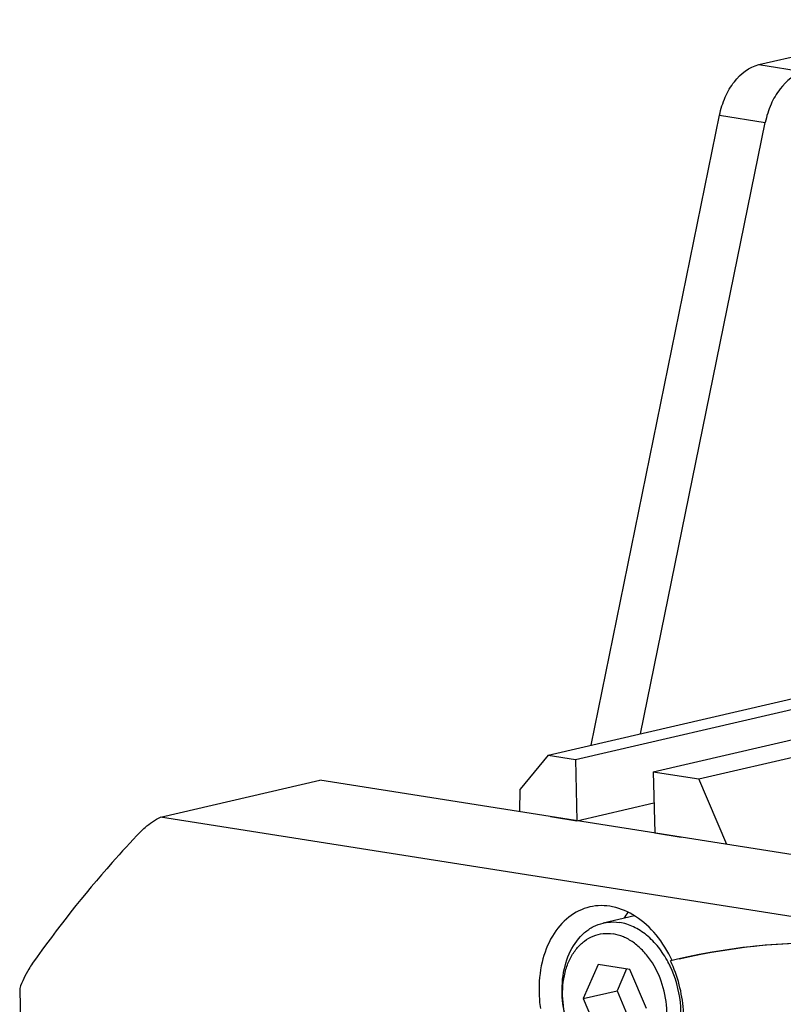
# Model space of a CAD drawing. Header units: millimetres. Extents: x 0 to 420, y 0 to 297.
# Tile 17 of 69: x 165 to 174, y 47 to 58. Entities that reach past the tile are written whole.
import ezdxf

# ---------------------------------------------------------------- set-up
doc = ezdxf.new("R2010")
doc.units = ezdxf.units.MM
doc.header["$LTSCALE"] = 23.1
doc.layers.add('COMPONENTS', color=7, linetype='CONTINUOUS')
doc.layers.add('CUT', color=7, linetype='CONTINUOUS')

msp = doc.modelspace()

# ---------------------------------------------------------------- linework, layer by layer
at = {"layer": 'COMPONENTS', "color": 7, "linetype": 'CONTINUOUS'}
for p, q in [((173.7478, 57.81454), (176.07932, 58.35472)), ((171.73235, 49.63272), (173.27707, 57.2064)), ((172.32797, 49.77072), (173.82682, 57.11954)), ((166.55422, 48.76934), (168.47139, 49.21352)), ((186.96698, 46.29139), (168.47139, 49.21352)), ((185.04981, 45.84721), (166.55422, 48.76934)), ((172.25273, 47.58139), (171.8781, 47.4946)), ((171.81596, 46.99726), (171.6357, 46.58603)), ((172.19684, 46.93708), (171.81596, 46.99726)), ((172.70794, 47.04531), (172.68759, 47.04038)), ((172.1587, 46.94311), (172.04361, 46.68054)), ((172.39746, 46.46568), (172.19684, 46.93708)), ((164.86088, 46.70767), (165.43193, 21.96202)), ((171.6357, 46.58603), (172.04361, 46.68054)), ((172.04361, 46.68054), (172.24423, 46.20913)), ((171.6357, 46.58603), (171.83633, 46.11463))]:
    msp.add_line(p, q, dxfattribs=at)
at = {"layer": 'COMPONENTS', "color": 9, "linetype": 'CONTINUOUS'}
for p, q in [((173.7478, 57.81454), (174.29756, 57.72768)), ((173.27707, 57.2064), (173.82682, 57.11954))]:
    msp.add_line(p, q, dxfattribs=at)
at = {"layer": 'COMPONENTS', "color": 7, "linetype": 'CONTINUOUS'}
for centre, radius, start, end in [((172.88642, 47.07768), 0.89752, 142.424805, 148.114026), ((171.56054, 46.44048), 1.24372, 27.830365, 28.042141), ((171.54462, 46.4322), 1.26166, 25.524786, 27.825547), ((171.25063, 46.35963), 1.59005, 22.600707, 25.349055), ((174.48567, 39.65113), 7.60488, 103.040674, 103.518675), ((172.73126, 46.69606), 1.62533, 181.351083, 188.060675)]:
    msp.add_arc(centre, radius, start, end, dxfattribs=at)
for points, knots in [([(173.27707, 57.2064), (173.29229, 57.28101), (173.33715, 57.42355), (173.4686, 57.65522), (173.63159, 57.78761), (173.7478, 57.81454)], [0, 0, 0, 0, 0.28524008, 0.55310814, 1, 1, 1, 1]), ([(174.29756, 57.72768), (174.18134, 57.70076), (174.01835, 57.56836), (173.88691, 57.33669), (173.84204, 57.19415), (173.82682, 57.11954)], [0, 0, 0, 0, 0.44689186, 0.71475992, 1, 1, 1, 1]), ([(166.31383, 48.5905), (166.33165, 48.60907), (166.40376, 48.67859), (166.4876, 48.7362), (166.55422, 48.76934)], [0, 0, 0, 0, 0.2569952, 1, 1, 1, 1]), ([(166.31383, 48.5905), (166.19768, 48.46938), (165.73536, 47.96789), (165.3122, 47.43057), (165.01596, 47.01031)], [0, 0, 0, 0, 0.24606659, 1, 1, 1, 1]), ([(172.70798, 47.04511), (172.65623, 47.15432), (172.53248, 47.35348), (172.28604, 47.58184), (172.00369, 47.70797), (171.80473, 47.70856), (171.71508, 47.68779)], [0, 0, 0, 0, 0.28546613, 0.54724089, 0.78264575, 1, 1, 1, 1]), ([(171.71508, 47.68779), (171.62446, 47.66679), (171.44408, 47.57715), (171.24506, 47.33539), (171.12519, 47.01679), (171.10356, 46.78016), (171.10638, 46.65774)], [0, 0, 0, 0, 0.21699808, 0.45235454, 0.7143538, 1, 1, 1, 1]), ([(172.12023, 45.58857), (172.03114, 45.60265), (171.84837, 45.68016), (171.6279, 45.89518), (171.46581, 46.18539), (171.37965, 46.51751), (171.37906, 46.85355), (171.4648, 47.15535), (171.6096, 47.35488), (171.75713, 47.45549), (171.83747, 47.48519), (171.8781, 47.4946)], [0, 0, 0, 0, 0.11103758, 0.23606474, 0.37309065, 0.51529709, 0.65408869, 0.7820234, 0.89583576, 0.94866089, 1, 1, 1, 1]), ([(171.8781, 47.4946), (171.89409, 47.4983), (171.95936, 47.51011), (172.02686, 47.50872), (172.0761, 47.50094)], [0, 0, 0, 0, 0.24772274, 1, 1, 1, 1]), ([(172.65825, 47.02518), (172.62462, 47.08831), (172.54863, 47.20553), (172.40768, 47.351), (172.2493, 47.45433), (172.13317, 47.49193), (172.0761, 47.50094)], [0, 0, 0, 0, 0.27625672, 0.53604848, 0.77682575, 1, 1, 1, 1]), ([(172.03593, 45.68735), (171.9939, 45.694), (171.90867, 45.71924), (171.78937, 45.78706), (171.67926, 45.88278), (171.54765, 46.04549), (171.4297, 46.29433), (171.37453, 46.61835), (171.40539, 46.88656), (171.47916, 47.07335), (171.55404, 47.18971), (171.6474, 47.28107), (171.75602, 47.34331), (171.87533, 47.37323), (171.95708, 47.3707), (171.99723, 47.36436)], [0, 0, 0, 0, 0.05515929, 0.11389198, 0.17662904, 0.2431638, 0.38406848, 0.52795928, 0.66446777, 0.72771254, 0.7869483, 0.84251538, 0.89543623, 0.94731072, 1, 1, 1, 1]), ([(172.03593, 45.68735), (172.07608, 45.68101), (172.15784, 45.67848), (172.27715, 45.7084), (172.38577, 45.77064), (172.47912, 45.862), (172.554, 45.97836), (172.62777, 46.16515), (172.65863, 46.43336), (172.60347, 46.75738), (172.48551, 47.00623), (172.35391, 47.16893), (172.24379, 47.26466), (172.1245, 47.33247), (172.03926, 47.35772), (171.99723, 47.36436)], [0, 0, 0, 0, 0.05268928, 0.10456377, 0.15748462, 0.2130517, 0.27228746, 0.33553223, 0.47204072, 0.61593152, 0.7568362, 0.82337096, 0.88610802, 0.94484071, 1, 1, 1, 1]), ([(177.06951, 46.8525), (176.36697, 47.07417), (174.92655, 47.34691), (173.46263, 47.22038), (172.76968, 47.05988)], [0, 0, 0, 0, 0.50876937, 1, 1, 1, 1]), ([(172.79009, 47.06461), (173.48026, 47.22446), (174.9379, 47.3513), (176.37269, 47.08202), (177.07266, 46.86264)], [0, 0, 0, 0, 0.49129511, 1, 1, 1, 1]), ([(165.01596, 47.01031), (165.00014, 46.98787), (164.93818, 46.89264), (164.89001, 46.78869), (164.86088, 46.70767)], [0, 0, 0, 0, 0.24181615, 1, 1, 1, 1]), ([(172.31823, 45.59492), (172.37147, 45.60725), (172.47697, 45.65112), (172.6104, 45.76588), (172.71432, 45.92204), (172.80986, 46.18008), (172.82943, 46.54994), (172.74798, 46.8401), (172.68314, 46.97585)], [0, 0, 0, 0, 0.10204949, 0.2089805, 0.32410776, 0.44854231, 0.71908573, 1, 1, 1, 1])]:
    msp.add_open_spline(points, degree=3, knots=knots, dxfattribs=at)
msp.add_open_spline([(172.8452, 46.37507), (172.84052, 46.578), (172.79661, 46.78332), (172.71858, 46.9707)], degree=3, dxfattribs=at)
at = {"layer": 'CUT', "color": 7, "linetype": 'CONTINUOUS'}
for p, q in [((171.21511, 49.51288), (178.7617, 51.26131)), ((171.54497, 49.46077), (179.09155, 51.2092)), ((172.47955, 49.31312), (180.02613, 51.06154)), ((173.0293, 49.22626), (180.57589, 50.97469)), ((171.21511, 49.51288), (170.87803, 49.10248)), ((171.21511, 49.51288), (171.54497, 49.46077)), ((171.54497, 49.46077), (171.56194, 48.72524)), ((172.47955, 49.31312), (172.49652, 48.57759)), ((172.47955, 49.31312), (173.0293, 49.22626)), ((173.36368, 48.44059), (173.0293, 49.22626)), ((170.87384, 48.83396), (170.87803, 49.10248)), ((171.56194, 48.72524), (172.48816, 48.93984)), ((171.24412, 48.77546), (171.56194, 48.72524)), ((172.49652, 48.57759), (172.81434, 48.52738))]:
    msp.add_line(p, q, dxfattribs=at)

doc.saveas('drawing.dxf')
